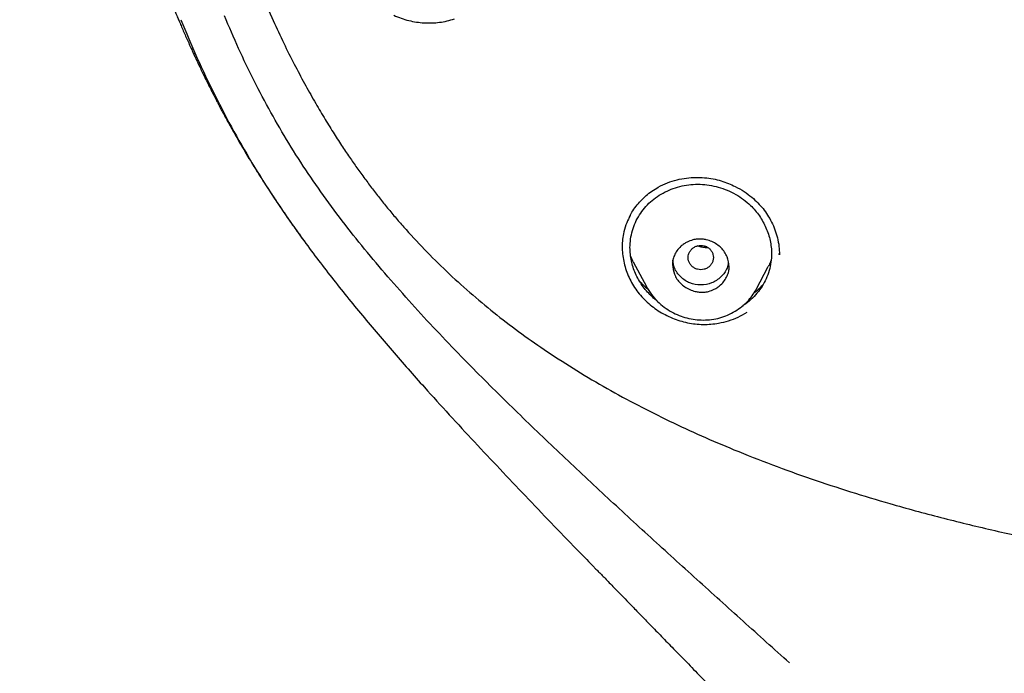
# Model space of a CAD drawing. Header units: millimetres. Extents: x 8 to 1937, y 12 to 2736.
# Tile 55 of 136: x 672 to 704, y 1790 to 1811. Entities that reach past the tile are written whole.
import ezdxf

# ---------------------------------------------------------------- set-up
doc = ezdxf.new("R2010")
doc.units = ezdxf.units.MM

msp = doc.modelspace()

# ---------------------------------------------------------------- linework, layer by layer
at = {"color": 7, "linetype": 'Continuous', "lineweight": 30}
for p, q in [((679.874, 1811.892), (680.306, 1810.91)), ((696.389, 1803.484), (696.389, 1803.511)), ((696.392, 1803.473), (696.392, 1803.484)), ((691.75, 1803.243), (691.667, 1803.42)), ((691.748, 1803.242), (692.167, 1802.458)), ((695.651, 1802.37), (696.037, 1803.094)), ((695.647, 1802.372), (695.639, 1802.357))]:
    msp.add_line(p, q, dxfattribs=at)
for points, knots in [([(673.24, 1877.942), (673.236, 1877.906), (673.222, 1877.768), (673.198, 1877.529), (673.169, 1877.226), (673.14, 1876.928), (673.113, 1876.635), (673.086, 1876.34), (673.062, 1876.065), (673.04, 1875.807), (673.02, 1875.574), (673.001, 1875.349), (672.984, 1875.144), (672.969, 1874.963), (672.957, 1874.812), (672.947, 1874.683), (672.937, 1874.558), (672.927, 1874.422), (672.915, 1874.265), (672.902, 1874.089), (672.888, 1873.91), (672.873, 1873.699), (672.855, 1873.441), (672.833, 1873.122), (672.81, 1872.786), (672.788, 1872.455), (672.768, 1872.139), (672.742, 1871.715), (672.709, 1871.147), (672.669, 1870.43), (672.632, 1869.705), (672.597, 1868.965), (672.565, 1868.21), (672.536, 1867.49), (672.516, 1866.94), (672.502, 1866.549), (672.492, 1866.249), (672.482, 1865.941), (672.473, 1865.632), (672.465, 1865.366), (672.459, 1865.152), (672.454, 1865), (672.451, 1864.876), (672.448, 1864.767), (672.445, 1864.653), (672.44, 1864.485), (672.434, 1864.254), (672.427, 1863.966), (672.42, 1863.661), (672.413, 1863.348), (672.406, 1863.027), (672.399, 1862.703), (672.393, 1862.396), (672.388, 1862.124), (672.383, 1861.902), (672.38, 1861.729), (672.378, 1861.583), (672.375, 1861.419), (672.371, 1861.208), (672.367, 1860.944), (672.361, 1860.57), (672.355, 1860.094), (672.347, 1859.515), (672.339, 1858.835), (672.33, 1858.051), (672.321, 1857.156), (672.313, 1856.221), (672.306, 1855.448), (672.301, 1854.847), (672.298, 1854.432), (672.295, 1854.01), (672.291, 1853.581), (672.288, 1853.148), (672.284, 1852.723), (672.281, 1852.309), (672.278, 1851.92), (672.276, 1851.559), (672.273, 1851.24), (672.272, 1850.965), (672.27, 1850.749), (672.269, 1850.585), (672.268, 1850.464), (672.268, 1850.346), (672.267, 1850.212), (672.266, 1850.047), (672.265, 1849.849), (672.264, 1849.608), (672.262, 1849.323), (672.261, 1848.991), (672.26, 1848.622), (672.259, 1848.233), (672.258, 1847.698), (672.258, 1847.041), (672.259, 1846.272), (672.262, 1845.662), (672.265, 1845.2), (672.267, 1844.877), (672.269, 1844.565), (672.272, 1844.276), (672.274, 1844.046), (672.276, 1843.874), (672.278, 1843.751), (672.279, 1843.645), (672.28, 1843.555), (672.281, 1843.481), (672.282, 1843.423), (672.283, 1843.365), (672.284, 1843.287), (672.285, 1843.172), (672.287, 1843.025), (672.29, 1842.861), (672.293, 1842.692), (672.295, 1842.518), (672.3, 1842.273), (672.306, 1841.95), (672.314, 1841.54), (672.324, 1841.098), (672.336, 1840.621), (672.347, 1840.21), (672.357, 1839.878), (672.365, 1839.638), (672.372, 1839.41), (672.379, 1839.209), (672.384, 1839.044), (672.389, 1838.914), (672.392, 1838.818), (672.395, 1838.738), (672.399, 1838.64), (672.404, 1838.499), (672.411, 1838.322), (672.419, 1838.128), (672.427, 1837.93), (672.435, 1837.728), (672.444, 1837.522), (672.455, 1837.286), (672.468, 1837.009), (672.483, 1836.684), (672.501, 1836.329), (672.518, 1836.006), (672.534, 1835.721), (672.547, 1835.486), (672.56, 1835.264), (672.572, 1835.071), (672.581, 1834.925), (672.587, 1834.819), (672.592, 1834.738), (672.597, 1834.657), (672.603, 1834.566), (672.612, 1834.427), (672.625, 1834.234), (672.642, 1833.977), (672.662, 1833.694), (672.683, 1833.398), (672.706, 1833.089), (672.731, 1832.767), (672.757, 1832.434), (672.785, 1832.101), (672.813, 1831.775), (672.839, 1831.469), (672.863, 1831.201), (672.884, 1830.977), (672.902, 1830.784), (672.919, 1830.602), (672.939, 1830.407), (672.96, 1830.184), (672.986, 1829.928), (673.016, 1829.64), (673.05, 1829.323), (673.087, 1828.984), (673.127, 1828.625), (673.164, 1828.306), (673.196, 1828.029), (673.224, 1827.799), (673.253, 1827.562), (673.283, 1827.322), (673.313, 1827.092), (673.339, 1826.886), (673.361, 1826.719), (673.379, 1826.589), (673.391, 1826.495), (673.402, 1826.418), (673.413, 1826.335), (673.428, 1826.226), (673.466, 1825.948), (673.528, 1825.517), (673.613, 1824.941), (673.705, 1824.347), (673.781, 1823.876), (673.837, 1823.54), (673.867, 1823.364), (673.893, 1823.215), (673.913, 1823.095), (673.929, 1823.003), (673.945, 1822.915), (673.964, 1822.808), (673.99, 1822.66), (674.024, 1822.473), (674.062, 1822.265), (674.113, 1821.991), (674.174, 1821.67), (674.244, 1821.309), (674.31, 1820.979), (674.371, 1820.684), (674.424, 1820.431), (674.463, 1820.245), (674.491, 1820.115), (674.511, 1820.023), (674.533, 1819.923), (674.559, 1819.802), (674.591, 1819.658), (674.627, 1819.498), (674.666, 1819.328), (674.722, 1819.085), (674.796, 1818.767), (674.889, 1818.383), (674.983, 1818.003), (675.068, 1817.667), (675.142, 1817.384), (675.2, 1817.164), (675.253, 1816.97), (675.299, 1816.801), (675.343, 1816.64), (675.387, 1816.481), (675.438, 1816.301), (675.489, 1816.122), (675.539, 1815.95), (675.586, 1815.791), (675.636, 1815.62), (675.688, 1815.447), (675.738, 1815.284), (675.781, 1815.145), (675.815, 1815.034), (675.843, 1814.945), (675.87, 1814.858), (675.903, 1814.754), (675.946, 1814.62), (675.995, 1814.468), (676.045, 1814.313), (676.105, 1814.132), (676.172, 1813.932), (676.245, 1813.719), (676.31, 1813.53), (676.369, 1813.36), (676.418, 1813.221), (676.463, 1813.098), (676.508, 1812.973), (676.562, 1812.823), (676.622, 1812.661), (676.681, 1812.501), (676.739, 1812.349), (676.808, 1812.169), (676.886, 1811.967), (676.972, 1811.749), (677.048, 1811.558), (677.108, 1811.411), (677.152, 1811.304), (677.182, 1811.229), (677.209, 1811.166), (677.236, 1811.1), (677.272, 1811.014), (677.323, 1810.893), (677.386, 1810.745), (677.456, 1810.583), (677.53, 1810.415), (677.606, 1810.242), (677.683, 1810.072), (677.753, 1809.919), (677.813, 1809.788), (677.865, 1809.675), (677.92, 1809.56), (677.983, 1809.426), (678.058, 1809.269), (678.144, 1809.094), (678.234, 1808.911), (678.315, 1808.75), (678.378, 1808.625), (678.423, 1808.536), (678.466, 1808.454), (678.512, 1808.365), (678.566, 1808.262), (678.626, 1808.148), (678.733, 1807.946), (678.888, 1807.661), (679.076, 1807.325), (679.251, 1807.021), (679.416, 1806.741), (679.588, 1806.454), (679.774, 1806.152), (679.937, 1805.893), (680.074, 1805.68), (680.176, 1805.523), (680.272, 1805.376), (680.359, 1805.245), (680.44, 1805.124), (680.526, 1804.997), (680.632, 1804.841), (680.757, 1804.659), (680.894, 1804.463), (681.019, 1804.287), (681.112, 1804.156), (681.16, 1804.09), (681.174, 1804.071)], [0, 0, 0, 0, 0.001417, 0.005527, 0.009581, 0.013521, 0.017403, 0.021269, 0.025273, 0.028349, 0.031535, 0.03451, 0.037271, 0.039685, 0.041666, 0.043259, 0.04481, 0.046581, 0.04865, 0.051042, 0.053539, 0.055713, 0.059375, 0.063749, 0.068268, 0.072647, 0.076809, 0.080701, 0.089348, 0.09917, 0.108924, 0.117883, 0.128314, 0.138644, 0.146242, 0.149977, 0.153997, 0.158046, 0.16213, 0.166238, 0.168643, 0.170658, 0.172283, 0.173553, 0.174994, 0.176789, 0.180221, 0.184149, 0.188183, 0.192323, 0.196569, 0.200922, 0.205184, 0.208795, 0.211733, 0.213998, 0.215684, 0.217554, 0.220536, 0.224125, 0.22809, 0.235462, 0.243208, 0.251326, 0.262774, 0.274802, 0.287382, 0.300518, 0.306026, 0.311624, 0.317313, 0.323091, 0.32896, 0.334824, 0.340263, 0.345703, 0.35057, 0.354859, 0.35857, 0.361701, 0.363582, 0.365169, 0.366576, 0.368351, 0.370567, 0.373222, 0.376316, 0.380229, 0.384677, 0.389666, 0.395027, 0.400307, 0.411129, 0.421406, 0.431154, 0.435576, 0.439888, 0.444094, 0.448046, 0.451453, 0.453302, 0.454935, 0.456351, 0.45755, 0.458532, 0.459296, 0.45989, 0.46085, 0.462412, 0.464489, 0.466694, 0.468951, 0.47126, 0.473621, 0.478742, 0.484137, 0.490002, 0.496356, 0.503199, 0.506364, 0.509625, 0.512767, 0.515443, 0.517647, 0.519354, 0.520606, 0.521465, 0.522549, 0.524536, 0.527043, 0.52963, 0.532264, 0.534945, 0.537673, 0.540445, 0.544384, 0.548699, 0.553412, 0.558509, 0.561586, 0.564787, 0.567872, 0.570433, 0.572465, 0.57369, 0.574644, 0.575696, 0.576916, 0.578304, 0.581202, 0.584642, 0.588535, 0.592485, 0.596445, 0.600872, 0.6053, 0.609728, 0.614157, 0.618331, 0.621905, 0.624881, 0.627259, 0.629599, 0.632141, 0.635084, 0.638493, 0.642368, 0.646612, 0.651149, 0.65593, 0.660958, 0.663944, 0.667013, 0.670169, 0.673412, 0.676621, 0.679383, 0.681662, 0.683325, 0.684579, 0.685433, 0.68643, 0.687889, 0.689813, 0.697583, 0.705152, 0.712932, 0.721425, 0.72405, 0.726467, 0.728473, 0.730071, 0.73126, 0.7322, 0.733594, 0.735581, 0.73816, 0.741098, 0.743942, 0.749191, 0.754039, 0.75849, 0.762519, 0.765941, 0.768718, 0.770052, 0.771169, 0.772441, 0.774088, 0.776091, 0.778263, 0.780553, 0.782959, 0.788123, 0.793431, 0.798573, 0.803549, 0.807137, 0.810105, 0.812529, 0.815055, 0.817007, 0.819101, 0.821549, 0.824411, 0.826424, 0.828601, 0.830943, 0.833437, 0.835723, 0.83763, 0.839156, 0.840302, 0.841303, 0.842743, 0.844614, 0.846844, 0.848999, 0.851023, 0.85437, 0.857286, 0.859864, 0.862226, 0.864374, 0.865655, 0.867394, 0.869599, 0.871931, 0.874163, 0.876293, 0.878324, 0.881733, 0.884818, 0.887534, 0.889824, 0.891044, 0.892096, 0.892979, 0.89375, 0.894877, 0.896674, 0.898888, 0.901203, 0.903608, 0.906106, 0.908665, 0.910914, 0.912743, 0.914316, 0.915815, 0.917776, 0.920124, 0.922683, 0.925448, 0.92815, 0.929777, 0.930954, 0.932092, 0.933421, 0.934939, 0.936646, 0.938509, 0.94397, 0.949431, 0.953712, 0.957854, 0.962252, 0.966936, 0.971855, 0.974369, 0.976916, 0.979279, 0.981334, 0.983094, 0.985016, 0.98736, 0.990527, 0.993686, 0.996774, 0.999026, 1, 1, 1, 1]), ([(696.711, 1790.506), (696.22, 1790.948), (695.237, 1791.831), (693.767, 1793.157), (692.302, 1794.487), (690.847, 1795.824), (689.405, 1797.173), (687.981, 1798.539), (686.775, 1799.734), (685.784, 1800.756), (684.999, 1801.594), (684.231, 1802.447), (683.484, 1803.316), (682.763, 1804.204), (682.072, 1805.114), (681.416, 1806.048), (680.802, 1807.007), (680.229, 1807.99), (679.698, 1808.995), (679.205, 1810.017), (678.911, 1810.712), (678.764, 1811.059)], [0, 0, 0, 0, 0.0714482, 0.1428954, 0.2143215, 0.2857195, 0.3571119, 0.4285301, 0.4999765, 0.5416567, 0.5833387, 0.6250273, 0.6667108, 0.7083718, 0.7500084, 0.7916375, 0.8332916, 0.8749758, 0.9166724, 0.9583571, 1, 1, 1, 1]), ([(684.142, 1811.077), (684.22, 1811.044), (684.375, 1810.978), (684.617, 1810.908), (684.861, 1810.859), (685.106, 1810.833), (685.352, 1810.831), (685.595, 1810.851), (685.835, 1810.893), (685.988, 1810.94), (686.066, 1810.964)], [0, 0, 0, 0, 0.12644, 0.251832, 0.376536, 0.500864, 0.6251, 0.749513, 0.874381, 1, 1, 1, 1]), ([(677.372, 1810.937), (677.542, 1810.534), (677.881, 1809.73), (678.446, 1808.546), (679.056, 1807.384), (679.713, 1806.248), (680.42, 1805.14), (681.216, 1803.997), (682.103, 1802.819), (683.077, 1801.61), (684.082, 1800.424), (685.287, 1799.059), (686.7, 1797.522), (688.32, 1795.809), (689.574, 1794.503), (690.29, 1793.767), (690.456, 1793.596)], [0, 0, 0, 0, 0.0601356, 0.1203116, 0.1804998, 0.2406842, 0.3008651, 0.3610722, 0.4320817, 0.5031162, 0.5741088, 0.6450585, 0.7525207, 0.8599589, 0.9674084, 1, 1, 1, 1]), ([(680.306, 1810.91), (680.418, 1810.67), (680.635, 1810.205), (680.97, 1809.539), (681.296, 1808.923), (681.613, 1808.357), (681.916, 1807.842), (682.204, 1807.375), (682.475, 1806.956), (682.728, 1806.58), (682.973, 1806.227), (683.216, 1805.891), (683.465, 1805.559), (683.718, 1805.234), (683.979, 1804.911), (684.25, 1804.589), (684.651, 1804.132), (685.198, 1803.547), (685.905, 1802.854), (686.645, 1802.188), (687.412, 1801.554), (688.203, 1800.954), (689.05, 1800.364), (689.953, 1799.784), (690.915, 1799.217), (691.898, 1798.684), (692.899, 1798.183), (693.915, 1797.714), (695.004, 1797.249), (696.165, 1796.792), (697.401, 1796.349), (698.647, 1795.939), (700.017, 1795.528), (701.514, 1795.121), (703.136, 1794.725), (704.768, 1794.369), (706.409, 1794.053), (708.056, 1793.773), (709.71, 1793.53), (711.367, 1793.32), (712.799, 1793.166), (714.004, 1793.055), (714.98, 1792.977), (715.946, 1792.91), (716.886, 1792.853), (717.785, 1792.807), (718.464, 1792.778), (718.948, 1792.759), (719.267, 1792.747), (719.626, 1792.735), (720.023, 1792.723), (720.46, 1792.711), (720.937, 1792.699), (721.454, 1792.687), (722.019, 1792.677), (722.636, 1792.667), (723.304, 1792.659), (724.016, 1792.653), (724.771, 1792.648), (725.569, 1792.646), (726.116, 1792.645), (726.396, 1792.645)], [0, 0, 0, 0, 0.015422, 0.029882, 0.043389, 0.055955, 0.067589, 0.078113, 0.087751, 0.096505, 0.104377, 0.112617, 0.120463, 0.128382, 0.136379, 0.144454, 0.152606, 0.171402, 0.190405, 0.209403, 0.228356, 0.247228, 0.266038, 0.287151, 0.308312, 0.329509, 0.350723, 0.371927, 0.393097, 0.417999, 0.442876, 0.467746, 0.492626, 0.524303, 0.556002, 0.587715, 0.619432, 0.651157, 0.682881, 0.7146, 0.746298, 0.764881, 0.783467, 0.802034, 0.819981, 0.837053, 0.853251, 0.858591, 0.864633, 0.871425, 0.878967, 0.887258, 0.896298, 0.906087, 0.916626, 0.92847, 0.941135, 0.954621, 0.968928, 0.984055, 1, 1, 1, 1]), ([(691.645, 1803.696), (691.648, 1803.787), (691.656, 1803.971), (691.717, 1804.238), (691.811, 1804.496), (691.941, 1804.737), (692.102, 1804.959), (692.294, 1805.156), (692.512, 1805.327), (692.755, 1805.47), (693.017, 1805.581), (693.294, 1805.661), (693.581, 1805.706), (693.872, 1805.714), (694.164, 1805.687), (694.454, 1805.623), (694.736, 1805.524), (695.005, 1805.393), (695.253, 1805.231), (695.458, 1805.057), (695.625, 1804.879), (695.758, 1804.706), (695.873, 1804.521), (695.969, 1804.327), (696.046, 1804.126), (696.101, 1803.921), (696.134, 1803.715), (696.146, 1803.485), (696.128, 1803.233), (696.07, 1802.964), (695.974, 1802.707), (695.845, 1802.464), (695.684, 1802.241), (695.491, 1802.045), (695.332, 1801.912), (695.233, 1801.855), (695.214, 1801.844)], [0, 0, 0, 0, 0.031834, 0.064048, 0.09603, 0.128468, 0.160334, 0.192105, 0.224131, 0.256006, 0.288173, 0.320567, 0.352426, 0.384211, 0.416123, 0.447963, 0.480268, 0.512734, 0.544549, 0.576317, 0.60019, 0.624341, 0.648441, 0.672411, 0.696967, 0.721008, 0.744786, 0.768552, 0.800506, 0.832363, 0.864679, 0.896894, 0.928739, 0.960783, 0.992559, 1, 1, 1, 1]), ([(692.545, 1805.619), (692.642, 1805.667), (692.831, 1805.761), (693.132, 1805.854), (693.432, 1805.911), (693.725, 1805.933), (694.009, 1805.923), (694.28, 1805.885), (694.534, 1805.823), (694.77, 1805.741), (695.018, 1805.629), (695.268, 1805.485), (695.508, 1805.307), (695.707, 1805.124), (695.876, 1804.935), (696.022, 1804.732), (696.149, 1804.508), (696.255, 1804.265), (696.333, 1804.005), (696.384, 1803.738), (696.389, 1803.559), (696.391, 1803.472)], [0, 0, 0, 0, 0.063091, 0.123553, 0.181444, 0.236829, 0.289795, 0.340466, 0.388916, 0.434943, 0.478527, 0.539287, 0.594533, 0.644291, 0.689948, 0.737111, 0.786384, 0.837772, 0.891263, 0.946822, 1, 1, 1, 1]), ([(691.619, 1804.654), (691.648, 1804.71), (691.711, 1804.834), (691.835, 1805.012), (691.985, 1805.19), (692.154, 1805.352), (692.339, 1805.498), (692.477, 1805.579), (692.545, 1805.619)], [0, 0, 0, 0, 0.139687, 0.311493, 0.483438, 0.655475, 0.827619, 1, 1, 1, 1]), ([(691.655, 1804.721), (691.616, 1804.644), (691.53, 1804.476), (691.453, 1804.22), (691.407, 1803.965), (691.394, 1803.731), (691.405, 1803.496), (691.441, 1803.262), (691.501, 1803.03), (691.585, 1802.804), (691.693, 1802.585), (691.822, 1802.377), (691.974, 1802.181), (692.147, 1802.001), (692.336, 1801.837), (692.541, 1801.691), (692.76, 1801.565), (692.989, 1801.458), (693.227, 1801.372), (693.472, 1801.309), (693.72, 1801.27), (693.97, 1801.255), (694.218, 1801.264), (694.49, 1801.299), (694.781, 1801.37), (695.086, 1801.484), (695.271, 1801.592), (695.364, 1801.646)], [0, 0, 0, 0, 0.041824, 0.092307, 0.130114, 0.167868, 0.205609, 0.243352, 0.2811, 0.318853, 0.356621, 0.394434, 0.432216, 0.469924, 0.507627, 0.545358, 0.583129, 0.62094, 0.65879, 0.696689, 0.734545, 0.772316, 0.810075, 0.847873, 0.89837, 0.949055, 1, 1, 1, 1]), ([(681.181, 1804.061), (681.195, 1804.041), (681.238, 1803.982), (681.277, 1803.929), (681.302, 1803.893)], [0, 0, 0, 0, 0.337262, 1, 1, 1, 1]), ([(692.995, 1803.162), (692.997, 1803.209), (693.003, 1803.307), (693.051, 1803.455), (693.135, 1803.606), (693.243, 1803.727), (693.356, 1803.816), (693.481, 1803.889), (693.624, 1803.943), (693.77, 1803.968), (693.873, 1803.97), (693.947, 1803.966), (694.009, 1803.958), (694.109, 1803.938), (694.245, 1803.893), (694.405, 1803.806), (694.587, 1803.656), (694.747, 1803.414), (694.805, 1803.147), (694.784, 1802.941), (694.736, 1802.791), (694.65, 1802.643), (694.542, 1802.523), (694.429, 1802.434), (694.303, 1802.36), (694.159, 1802.305), (694.015, 1802.282), (693.914, 1802.279), (693.842, 1802.284), (693.78, 1802.292), (693.678, 1802.313), (693.541, 1802.358), (693.38, 1802.447), (693.2, 1802.598), (693.033, 1802.84), (693.007, 1803.056), (692.995, 1803.162)], [0, 0, 0, 0, 0.02645, 0.055945, 0.088717, 0.124751, 0.148285, 0.169501, 0.205233, 0.23181, 0.249598, 0.260654, 0.271585, 0.282448, 0.314894, 0.346734, 0.378231, 0.439651, 0.499837, 0.52723, 0.556943, 0.589525, 0.624593, 0.648679, 0.670277, 0.70628, 0.732648, 0.749343, 0.760462, 0.771521, 0.782576, 0.815301, 0.847483, 0.878926, 0.940297, 1, 1, 1, 1]), ([(692.509, 1802.002), (692.499, 1802.009), (692.43, 1802.059), (692.314, 1802.166), (692.163, 1802.324), (692.03, 1802.496), (691.915, 1802.68), (691.818, 1802.874), (691.741, 1803.075), (691.686, 1803.28), (691.651, 1803.487), (691.647, 1803.626), (691.645, 1803.696)], [0, 0, 0, 0, 0.017383, 0.125697, 0.233809, 0.341874, 0.450943, 0.56208, 0.672103, 0.781042, 0.889968, 1, 1, 1, 1]), ([(694.295, 1803.382), (694.292, 1803.415), (694.286, 1803.483), (694.244, 1803.577), (694.181, 1803.658), (694.097, 1803.72), (693.999, 1803.759), (693.895, 1803.773), (693.79, 1803.759), (693.693, 1803.72), (693.609, 1803.659), (693.545, 1803.577), (693.504, 1803.483), (693.49, 1803.382), (693.504, 1803.281), (693.544, 1803.187), (693.608, 1803.106), (693.692, 1803.044), (693.79, 1803.005), (693.894, 1802.991), (693.999, 1803.005), (694.096, 1803.044), (694.181, 1803.105), (694.244, 1803.187), (694.286, 1803.281), (694.292, 1803.348), (694.295, 1803.382)], [0, 0, 0, 0, 0.041659, 0.083341, 0.125, 0.166659, 0.208341, 0.25, 0.291659, 0.333341, 0.375, 0.416659, 0.458341, 0.5, 0.541659, 0.583341, 0.625, 0.666659, 0.708341, 0.75, 0.791659, 0.833341, 0.875, 0.916659, 0.958341, 1, 1, 1, 1]), ([(694.129, 1803.691), (694.101, 1803.691), (694.026, 1803.692), (693.909, 1803.711), (693.823, 1803.738), (693.782, 1803.751)], [0, 0, 0, 0, 0.243328, 0.638956, 1, 1, 1, 1]), ([(694.765, 1803.231), (694.757, 1803.169), (694.734, 1802.993), (694.541, 1802.753), (694.25, 1802.552), (693.893, 1802.493), (693.538, 1802.553), (693.245, 1802.754), (693.043, 1803.016), (693.02, 1803.218), (693.01, 1803.306)], [0, 0, 0, 0, 0.075126, 0.211893, 0.34858, 0.484921, 0.621756, 0.758053, 0.894838, 1, 1, 1, 1]), ([(696.126, 1803.297), (696.107, 1803.244), (696.083, 1803.174), (696.044, 1803.11), (696.035, 1803.095)], [0, 0, 0, 0, 0.760313, 1, 1, 1, 1]), ([(691.95, 1802.63), (691.983, 1802.594), (692.068, 1802.5), (692.166, 1802.418), (692.227, 1802.367)], [0, 0, 0, 0, 0.384941, 1, 1, 1, 1]), ([(692.163, 1802.468), (692.214, 1802.381), (692.316, 1802.21), (692.512, 1801.989), (692.727, 1801.802), (692.959, 1801.653), (693.202, 1801.54), (693.454, 1801.459), (693.713, 1801.409), (693.977, 1801.392), (694.241, 1801.409), (694.501, 1801.462), (694.751, 1801.551), (694.984, 1801.672), (695.194, 1801.818), (695.376, 1801.984), (695.53, 1802.163), (695.608, 1802.297), (695.646, 1802.361)], [0, 0, 0, 0, 0.071393, 0.140203, 0.206494, 0.270486, 0.332375, 0.393469, 0.455026, 0.516988, 0.57929, 0.64197, 0.705515, 0.769607, 0.831474, 0.890507, 0.946657, 1, 1, 1, 1]), ([(695.583, 1802.262), (695.632, 1802.297), (695.736, 1802.374), (695.822, 1802.468), (695.867, 1802.519)], [0, 0, 0, 0, 0.4695007, 1, 1, 1, 1]), ([(690.455, 1793.596), (690.476, 1793.575), (690.52, 1793.53), (690.611, 1793.438), (690.713, 1793.336), (690.827, 1793.22), (690.957, 1793.085), (691.111, 1792.926), (691.291, 1792.741), (691.497, 1792.529), (691.74, 1792.279), (692.023, 1791.989), (692.347, 1791.656), (692.702, 1791.291), (693.09, 1790.893), (693.509, 1790.463), (693.96, 1790.001), (694.443, 1789.506), (694.775, 1789.166), (694.947, 1788.99)], [0, 0, 0, 0, 0.018346, 0.039215, 0.060063, 0.084652, 0.113422, 0.146973, 0.187425, 0.233306, 0.284615, 0.349511, 0.421417, 0.500334, 0.58626, 0.679193, 0.779131, 0.886068, 1, 1, 1, 1])]:
    msp.add_open_spline(points, degree=3, knots=knots, dxfattribs=at)

doc.saveas('drawing.dxf')
